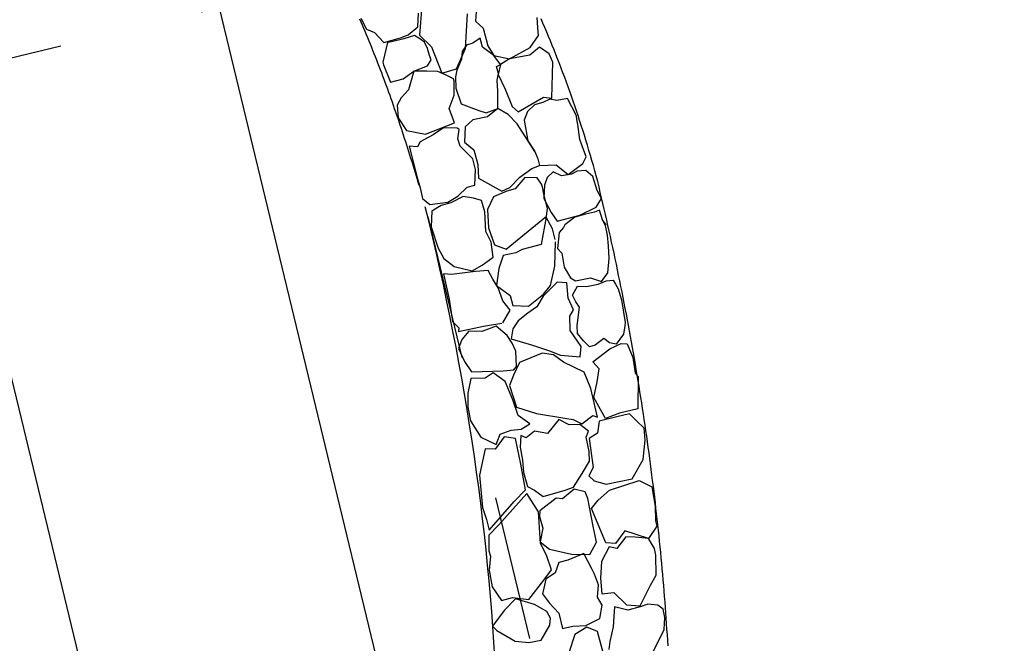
# Model space of a CAD drawing. Extents: x 447045 to 447634, y 442020 to 443192.
# Tile 17 of 82: x 447358.85 to 447362.26, y 442035.99 to 442038.15. Entities that reach past the tile are written whole.
import ezdxf

# ---------------------------------------------------------------- set-up
doc = ezdxf.new("R2010")
doc.units = 0
doc.header["$LTSCALE"] = 2
doc.header["$MEASUREMENT"] = 0
doc.linetypes.add('ACAD_ISO02W100', pattern=[0.5, 0.25, -0.25])
doc.linetypes.add('AUSGEZOGEN', pattern=[0])
doc.layers.add('DB-Andere_Planer', color=15, linetype='CONTINUOUS')
doc.layers.add('FBRTOP', color=250, linetype='AUSGEZOGEN')

msp = doc.modelspace()

# ---------------------------------------------------------------- linework, layer by layer
at = {"layer": 'DB-Andere_Planer', "linetype": 'ACAD_ISO02W100'}
for p, q in [((447359.966, 442038.2903), (447355.8159, 442037.2887)), ((447360.2635, 442037.4644), (447361.9291, 442030.5629))]:
    msp.add_line(p, q, dxfattribs=at)
at = {"layer": 'DB-Andere_Planer', "linetype": 'Continuous'}
for p, q in [((447360.4331, 442038.207), (447360.4284, 442038.1418)), ((447360.4319, 442034.5074), (447359.5435, 442038.1884)), ((447360.2294, 442038.1229), (447360.2318, 442038.1698)), ((447360.2426, 442038.1946), (447360.2354, 442038.0932)), ((447360.3935, 442038.0476), (447360.4009, 442038.1671)), ((447360.0336, 442038.1387), (447360.029, 442038.1495)), ((447360.0314, 442038.1528), (447360.0516, 442038.1141)), ((447360.0382, 442038.1278), (447360.0336, 442038.1387)), ((447360.4284, 442038.1418), (447360.4545, 442038.1181)), ((447360.6438, 442038.1188), (447360.6419, 442038.1551)), ((447360.6617, 442038.1348), (447360.6551, 442038.1499)), ((447360.6682, 442038.1196), (447360.6617, 442038.1348)), ((447360.0427, 442038.117), (447360.0382, 442038.1278)), ((447360.0472, 442038.1061), (447360.0427, 442038.117)), ((447360.0517, 442038.0952), (447360.0472, 442038.1061)), ((447360.0516, 442038.1141), (447360.0789, 442038.1029)), ((447360.0789, 442038.1029), (447360.1117, 442038.0686)), ((447360.1955, 442038.0942), (447360.2294, 442038.1229)), ((447360.4545, 442038.1181), (447360.4707, 442038.0565)), ((447360.6462, 442038.0921), (447360.6438, 442038.1188)), ((447360.6747, 442038.1044), (447360.6682, 442038.1196)), ((447360.6811, 442038.0891), (447360.6747, 442038.1044)), ((447360.0562, 442038.0843), (447360.0517, 442038.0952)), ((447360.0607, 442038.0734), (447360.0562, 442038.0843)), ((447360.0651, 442038.0624), (447360.0607, 442038.0734)), ((447360.1244, 442038.0684), (447360.1081, 442038.0004)), ((447360.1117, 442038.0686), (447360.1693, 442038.0838)), ((447360.1376, 442038.0702), (447360.1244, 442038.0684)), ((447360.1801, 442038.0805), (447360.1376, 442038.0702)), ((447360.1693, 442038.0838), (447360.1955, 442038.0942)), ((447360.2181, 442038.0924), (447360.1801, 442038.0805)), ((447360.2325, 442038.0836), (447360.2181, 442038.0924)), ((447360.2523, 442038.0693), (447360.2325, 442038.0836)), ((447360.2354, 442038.0932), (447360.2767, 442038.0533)), ((447360.263, 442038.0473), (447360.2523, 442038.0693)), ((447360.4194, 442038.066), (447360.3978, 442038.0594)), ((447360.4452, 442038.0831), (447360.4194, 442038.066)), ((447360.4527, 442038.0522), (447360.4452, 442038.0831)), ((447360.6179, 442038.0511), (447360.6462, 442038.0921)), ((447360.6875, 442038.0738), (447360.6811, 442038.0891)), ((447360.6938, 442038.0582), (447360.6875, 442038.0738)), ((447360.0695, 442038.0514), (447360.0651, 442038.0624)), ((447360.0739, 442038.0405), (447360.0695, 442038.0514)), ((447360.0783, 442038.0295), (447360.0739, 442038.0405)), ((447360.269, 442038.0228), (447360.263, 442038.0473)), ((447360.2767, 442038.0533), (447360.3122, 442037.9623)), ((447360.3631, 442037.9768), (447360.3935, 442038.0476)), ((447360.3828, 442038.0367), (447360.3797, 442038.01)), ((447360.3978, 442038.0594), (447360.3828, 442038.0367)), ((447360.4923, 442038.0236), (447360.4527, 442038.0522)), ((447360.4707, 442038.0565), (447360.4923, 442038.0236)), ((447360.5456, 442038.0119), (447360.6179, 442038.0511)), ((447360.6504, 442038.0522), (447360.6161, 442038.0248)), ((447360.6833, 442038.0287), (447360.6504, 442038.0522)), ((447360.7002, 442038.0427), (447360.6938, 442038.0582)), ((447360.7064, 442038.027), (447360.7002, 442038.0427)), ((447360.0826, 442038.0184), (447360.0783, 442038.0295)), ((447360.0869, 442038.0073), (447360.0826, 442038.0184)), ((447360.0912, 442037.9963), (447360.0869, 442038.0073)), ((447360.0956, 442037.9852), (447360.0912, 442037.9963)), ((447360.1081, 442038.0004), (447360.1103, 442037.9913)), ((447360.2626, 442037.9872), (447360.2753, 442038.008)), ((447360.2753, 442038.008), (447360.269, 442038.0228)), ((447360.3797, 442038.01), (447360.3643, 442037.9722)), ((447360.4923, 442038.0236), (447360.5456, 442038.0119)), ((447360.5149, 442037.9922), (447360.4923, 442038.0236)), ((447360.5456, 442038.0119), (447360.5149, 442037.9922)), ((447360.6161, 442038.0248), (447360.5456, 442038.0119)), ((447360.5456, 442038.0119), (447360.5456, 442038.0119)), ((447360.6956, 442038.0003), (447360.6833, 442038.0287)), ((447360.693, 442037.8756), (447360.6956, 442038.0003)), ((447360.6956, 442038.0003), (447360.6956, 442038.0003)), ((447360.7127, 442038.0112), (447360.7064, 442038.027)), ((447360.7188, 442037.9954), (447360.7127, 442038.0112)), ((447360.0998, 442037.974), (447360.0956, 442037.9852)), ((447360.104, 442037.9629), (447360.0998, 442037.974)), ((447360.1082, 442037.9517), (447360.104, 442037.9629)), ((447360.1103, 442037.9913), (447360.1345, 442037.9304)), ((447360.178, 442037.9422), (447360.2152, 442037.9689)), ((447360.2152, 442037.9689), (447360.1966, 442037.9045)), ((447360.2152, 442037.9689), (447360.2626, 442037.9872)), ((447360.2602, 442037.9689), (447360.2152, 442037.9689)), ((447360.2987, 442037.9673), (447360.2602, 442037.9689)), ((447360.3247, 442037.9558), (447360.2987, 442037.9673)), ((447360.3122, 442037.9623), (447360.3631, 442037.9768)), ((447360.3643, 442037.9722), (447360.359, 442037.9491)), ((447360.5017, 442037.9849), (447360.5149, 442037.9922)), ((447360.5076, 442037.9604), (447360.5017, 442037.9849)), ((447360.5149, 442037.9922), (447360.5069, 442037.9575)), ((447360.7249, 442037.9795), (447360.7188, 442037.9954)), ((447360.731, 442037.9635), (447360.7249, 442037.9795)), ((447360.737, 442037.9473), (447360.731, 442037.9635)), ((447359.777, 442032.9584), (447358.5714, 442037.9538)), ((447360.1124, 442037.9405), (447360.1082, 442037.9517)), ((447360.1166, 442037.9294), (447360.1124, 442037.9405)), ((447360.1207, 442037.9181), (447360.1166, 442037.9294)), ((447360.1345, 442037.9304), (447360.178, 442037.9422)), ((447360.3525, 442037.9421), (447360.3247, 442037.9558)), ((447360.3544, 442037.9344), (447360.3525, 442037.9421)), ((447360.3553, 442037.8855), (447360.3544, 442037.9344)), ((447360.359, 442037.9491), (447360.3603, 442037.9099)), ((447360.5035, 442037.9376), (447360.5076, 442037.9604)), ((447360.5058, 442037.9), (447360.5035, 442037.9376)), ((447360.5069, 442037.9575), (447360.5315, 442037.9062)), ((447360.7429, 442037.9312), (447360.737, 442037.9473)), ((447360.7488, 442037.9149), (447360.7429, 442037.9312)), ((447360.1248, 442037.9069), (447360.1207, 442037.9181)), ((447360.1289, 442037.8956), (447360.1248, 442037.9069)), ((447360.133, 442037.8844), (447360.1289, 442037.8956)), ((447360.1966, 442037.9045), (447360.172, 442037.8767)), ((447360.3603, 442037.9099), (447360.3788, 442037.8557)), ((447360.5053, 442037.8399), (447360.5058, 442037.9)), ((447360.5315, 442037.9062), (447360.5555, 442037.8465)), ((447360.7547, 442037.8985), (447360.7488, 442037.9149)), ((447360.7605, 442037.882), (447360.7547, 442037.8985)), ((447360.137, 442037.873), (447360.133, 442037.8844)), ((447360.141, 442037.8617), (447360.137, 442037.873)), ((447360.145, 442037.8504), (447360.141, 442037.8617)), ((447360.172, 442037.8767), (447360.1576, 442037.8514)), ((447360.3375, 442037.8403), (447360.3553, 442037.8855)), ((447360.5762, 442037.8284), (447360.6634, 442037.8794)), ((447360.661, 442037.8611), (447360.633, 442037.853)), ((447360.6855, 442037.8725), (447360.661, 442037.8611)), ((447360.6634, 442037.8794), (447360.693, 442037.8756)), ((447360.7099, 442037.8675), (447360.6855, 442037.8725)), ((447360.7463, 442037.8749), (447360.7099, 442037.8675)), ((447360.7615, 442037.8458), (447360.7463, 442037.8749)), ((447360.7663, 442037.8655), (447360.7605, 442037.882)), ((447360.7719, 442037.8489), (447360.7663, 442037.8655)), ((447360.1489, 442037.8391), (447360.145, 442037.8504)), ((447360.1529, 442037.8277), (447360.1489, 442037.8391)), ((447360.1568, 442037.8163), (447360.1529, 442037.8277)), ((447360.1576, 442037.8514), (447360.1615, 442037.8074)), ((447360.3564, 442037.7903), (447360.3375, 442037.8403)), ((447360.3788, 442037.8557), (447360.4403, 442037.8324)), ((447360.4403, 442037.8324), (447360.4653, 442037.8248)), ((447360.4653, 442037.8248), (447360.5053, 442037.8399)), ((447360.5053, 442037.8399), (447360.47, 442037.8109)), ((447360.5418, 442037.8187), (447360.5053, 442037.8399)), ((447360.5555, 442037.8465), (447360.5762, 442037.8284)), ((447360.6087, 442037.8294), (447360.5969, 442037.7993)), ((447360.633, 442037.853), (447360.6087, 442037.8294)), ((447360.7773, 442037.8142), (447360.7615, 442037.8458)), ((447360.7776, 442037.8322), (447360.7719, 442037.8489)), ((447360.7832, 442037.8153), (447360.7776, 442037.8322)), ((447360.1607, 442037.8049), (447360.1568, 442037.8163)), ((447360.1646, 442037.7934), (447360.1607, 442037.8049)), ((447360.1615, 442037.8074), (447360.1897, 442037.7637)), ((447360.1685, 442037.782), (447360.1646, 442037.7934)), ((447360.4195, 442037.8001), (447360.3926, 442037.7759)), ((447360.47, 442037.8109), (447360.4195, 442037.8001)), ((447360.5727, 442037.7866), (447360.5418, 442037.8187)), ((447360.5969, 442037.7993), (447360.6101, 442037.7275)), ((447360.7788, 442037.8023), (447360.7773, 442037.8142)), ((447360.7819, 442037.7839), (447360.7788, 442037.8023)), ((447360.7887, 442037.7984), (447360.7832, 442037.8153)), ((447360.7943, 442037.7814), (447360.7887, 442037.7984)), ((447360.1723, 442037.7706), (447360.1685, 442037.782)), ((447360.176, 442037.7592), (447360.1723, 442037.7706)), ((447360.1798, 442037.7476), (447360.176, 442037.7592)), ((447360.1897, 442037.7637), (447360.2555, 442037.751)), ((447360.2555, 442037.751), (447360.3564, 442037.7903)), ((447360.3184, 442037.7729), (447360.2818, 442037.7491)), ((447360.3649, 442037.7719), (447360.3184, 442037.7729)), ((447360.3717, 442037.7667), (447360.3649, 442037.7719)), ((447360.3672, 442037.7343), (447360.3717, 442037.7667)), ((447360.3926, 442037.7759), (447360.3903, 442037.7235)), ((447360.6339, 442037.6909), (447360.5727, 442037.7866)), ((447360.7889, 442037.7324), (447360.7819, 442037.7839)), ((447360.7997, 442037.7644), (447360.7943, 442037.7814)), ((447360.8051, 442037.7471), (447360.7997, 442037.7644)), ((447360.1835, 442037.7362), (447360.1798, 442037.7476)), ((447360.1873, 442037.7246), (447360.1835, 442037.7362)), ((447360.191, 442037.7131), (447360.1873, 442037.7246)), ((447360.2373, 442037.7248), (447360.2278, 442037.7075)), ((447360.2818, 442037.7491), (447360.2373, 442037.7248)), ((447360.376, 442037.7091), (447360.3672, 442037.7343)), ((447360.6101, 442037.7275), (447360.6339, 442037.6909)), ((447360.8115, 442037.6724), (447360.7889, 442037.7324)), ((447360.8104, 442037.7298), (447360.8051, 442037.7471)), ((447360.8158, 442037.7125), (447360.8104, 442037.7298)), ((447360.1946, 442037.7016), (447360.191, 442037.7131)), ((447360.1983, 442037.6901), (447360.1946, 442037.7016)), ((447360.2019, 442037.6785), (447360.1983, 442037.6901)), ((447360.2278, 442037.7075), (447360.1986, 442037.71)), ((447360.1986, 442037.71), (447360.2263, 442037.6007)), ((447360.4194, 442037.6651), (447360.376, 442037.7091)), ((447360.3903, 442037.7235), (447360.4225, 442037.6972)), ((447360.4225, 442037.6972), (447360.4362, 442037.646)), ((447360.6339, 442037.6909), (447360.644, 442037.6661)), ((447360.821, 442037.695), (447360.8158, 442037.7125)), ((447360.8261, 442037.6775), (447360.821, 442037.695)), ((447360.2054, 442037.6669), (447360.2019, 442037.6785)), ((447360.209, 442037.6553), (447360.2054, 442037.6669)), ((447360.4281, 442037.629), (447360.4194, 442037.6651)), ((447360.644, 442037.6661), (447360.6496, 442037.6429)), ((447360.7994, 442037.6491), (447360.8115, 442037.6724)), ((447360.8313, 442037.6598), (447360.8261, 442037.6775)), ((447360.8364, 442037.6422), (447360.8313, 442037.6598)), ((447360.2125, 442037.6437), (447360.209, 442037.6553)), ((447360.2161, 442037.6321), (447360.2125, 442037.6437)), ((447360.2195, 442037.6204), (447360.2161, 442037.6321)), ((447360.4263, 442037.574), (447360.4281, 442037.629)), ((447360.4362, 442037.646), (447360.4394, 442037.599)), ((447360.5818, 442037.602), (447360.6235, 442037.6325)), ((447360.6235, 442037.6325), (447360.6496, 442037.6429)), ((447360.6496, 442037.6429), (447360.7078, 442037.6447)), ((447360.7078, 442037.6447), (447360.7487, 442037.6109)), ((447360.7487, 442037.6109), (447360.7994, 442037.6491)), ((447360.7799, 442037.6229), (447360.7605, 442037.6128)), ((447360.8107, 442037.6249), (447360.7799, 442037.6229)), ((447360.8347, 442037.6048), (447360.8107, 442037.6249)), ((447360.8414, 442037.6243), (447360.8364, 442037.6422)), ((447360.8464, 442037.6064), (447360.8414, 442037.6243)), ((447360.223, 442037.6088), (447360.2195, 442037.6204)), ((447360.2265, 442037.5972), (447360.223, 442037.6088)), ((447360.2263, 442037.6007), (447360.2376, 442037.5653)), ((447360.2298, 442037.5854), (447360.2265, 442037.5972)), ((447360.4394, 442037.599), (447360.4394, 442037.599)), ((447360.4394, 442037.599), (447360.5197, 442037.5543)), ((447360.5468, 442037.5663), (447360.5818, 442037.602)), ((447360.5995, 442037.6009), (447360.5655, 442037.5619)), ((447360.6417, 442037.5999), (447360.5995, 442037.6009)), ((447360.6567, 442037.5783), (447360.6417, 442037.5999)), ((447360.6762, 442037.6006), (447360.6676, 442037.574)), ((447360.6973, 442037.6207), (447360.6762, 442037.6006)), ((447360.7264, 442037.6073), (447360.6973, 442037.6207)), ((447360.7605, 442037.6128), (447360.7264, 442037.6073)), ((447360.8491, 442037.5564), (447360.8347, 442037.6048)), ((447360.8347, 442037.6048), (447360.8347, 442037.6048)), ((447360.8511, 442037.5874), (447360.8464, 442037.6064)), ((447360.2332, 442037.5738), (447360.2298, 442037.5854)), ((447360.2376, 442037.5653), (447360.245, 442037.5289)), ((447360.3672, 442037.5366), (447360.3993, 442037.5675)), ((447360.3993, 442037.5675), (447360.4263, 442037.574)), ((447360.5367, 442037.5536), (447360.491, 442037.5342)), ((447360.5197, 442037.5543), (447360.5468, 442037.5663)), ((447360.5655, 442037.5619), (447360.5367, 442037.5536)), ((447360.6615, 442037.5641), (447360.6567, 442037.5783)), ((447360.664, 442037.5479), (447360.6615, 442037.5641)), ((447360.6676, 442037.574), (447360.665, 442037.5284)), ((447360.864, 442037.5287), (447360.8491, 442037.5564)), ((447360.8557, 442037.5683), (447360.8511, 442037.5874)), ((447360.8602, 442037.5492), (447360.8557, 442037.5683)), ((447360.245, 442037.5289), (447360.2706, 442037.5078)), ((447360.3327, 442037.516), (447360.3672, 442037.5366)), ((447360.3858, 442037.5354), (447360.3434, 442037.5139)), ((447360.422, 442037.5301), (447360.3858, 442037.5354)), ((447360.4494, 442037.5213), (447360.422, 442037.5301)), ((447360.4603, 442037.4819), (447360.4494, 442037.5213)), ((447360.491, 442037.5342), (447360.4696, 442037.4898)), ((447360.6771, 442037.4937), (447360.664, 442037.5479)), ((447360.665, 442037.5284), (447360.6903, 442037.4799)), ((447360.8454, 442037.4983), (447360.864, 442037.5287)), ((447360.8647, 442037.5302), (447360.8602, 442037.5492)), ((447360.8692, 442037.5111), (447360.8647, 442037.5302)), ((447360.2679, 442037.4462), (447360.2547, 442037.4998)), ((447360.2706, 442037.5078), (447360.3327, 442037.516)), ((447360.3093, 442037.5043), (447360.2778, 442037.4841)), ((447360.3434, 442037.5139), (447360.3093, 442037.5043)), ((447360.4696, 442037.4898), (447360.4737, 442037.4264)), ((447360.6736, 442037.4676), (447360.6771, 442037.4937)), ((447360.7893, 442037.4711), (447360.8454, 442037.4983)), ((447360.8575, 442037.4876), (447360.8401, 442037.4806)), ((447360.8682, 442037.4547), (447360.8575, 442037.4876)), ((447360.8736, 442037.492), (447360.8692, 442037.5111)), ((447360.878, 442037.4729), (447360.8736, 442037.492)), ((447360.2778, 442037.4841), (447360.2754, 442037.4303)), ((447360.464, 442037.4142), (447360.4603, 442037.4819)), ((447360.5348, 442037.3529), (447360.6736, 442037.4676)), ((447360.6732, 442037.4633), (447360.6553, 442037.3694)), ((447360.6954, 442037.4239), (447360.6732, 442037.4633)), ((447360.6903, 442037.4799), (447360.7113, 442037.4496)), ((447360.7113, 442037.4496), (447360.7893, 442037.4711)), ((447360.7718, 442037.4642), (447360.7376, 442037.4368)), ((447360.8089, 442037.4745), (447360.7718, 442037.4642)), ((447360.8401, 442037.4806), (447360.8089, 442037.4745)), ((447360.8806, 442037.4372), (447360.8682, 442037.4547)), ((447360.8783, 442037.4353), (447360.8682, 442037.4547)), ((447360.8824, 442037.4539), (447360.878, 442037.4729)), ((447360.8867, 442037.4348), (447360.8824, 442037.4539)), ((447360.2807, 442037.3924), (447360.2679, 442037.4462)), ((447360.2754, 442037.4303), (447360.2989, 442037.3562)), ((447360.4737, 442037.4264), (447360.4946, 442037.3684)), ((447360.7043, 442037.3868), (447360.6954, 442037.4239)), ((447360.733, 442037.4275), (447360.7181, 442037.4103)), ((447360.7376, 442037.4368), (447360.733, 442037.4275)), ((447360.8851, 442037.4015), (447360.8783, 442037.4353)), ((447360.8909, 442037.4156), (447360.8867, 442037.4348)), ((447360.2933, 442037.3386), (447360.2807, 442037.3924)), ((447360.4828, 442037.3768), (447360.464, 442037.4142)), ((447360.7181, 442037.4103), (447360.7121, 442037.3557)), ((447360.8887, 442037.3642), (447360.8851, 442037.4015)), ((447360.8952, 442037.3965), (447360.8909, 442037.4156)), ((447360.8994, 442037.3773), (447360.8952, 442037.3965)), ((447360.2989, 442037.3562), (447360.3187, 442037.3204)), ((447360.4897, 442037.3252), (447360.4828, 442037.3768)), ((447360.4946, 442037.3684), (447360.5348, 442037.3529)), ((447360.5895, 442037.3521), (447360.5686, 442037.3401)), ((447360.6553, 442037.3694), (447360.5895, 442037.3521)), ((447360.7029, 442037.2941), (447360.7049, 442037.3786)), ((447360.7049, 442037.3786), (447360.7049, 442037.3786)), ((447360.7121, 442037.3557), (447360.7271, 442037.3388)), ((447360.8909, 442037.3211), (447360.8887, 442037.3642)), ((447360.9035, 442037.3583), (447360.8994, 442037.3773)), ((447360.9076, 442037.3391), (447360.9035, 442037.3583)), ((447360.3054, 442037.2847), (447360.2933, 442037.3386)), ((447360.3187, 442037.3204), (447360.3548, 442037.2927)), ((447360.4515, 442037.2978), (447360.4897, 442037.3252)), ((447360.5247, 442037.3309), (447360.5088, 442037.2865)), ((447360.5686, 442037.3401), (447360.5247, 442037.3309)), ((447360.7271, 442037.3388), (447360.7348, 442037.2902)), ((447360.8866, 442037.271), (447360.8909, 442037.3211)), ((447360.9117, 442037.3199), (447360.9076, 442037.3391)), ((447360.9157, 442037.3008), (447360.9117, 442037.3199)), ((447360.3173, 442037.2308), (447360.3054, 442037.2847)), ((447360.3548, 442037.2927), (447360.417, 442037.2783)), ((447360.417, 442037.2783), (447360.4515, 442037.2978)), ((447360.5088, 442037.2865), (447360.5008, 442037.2271)), ((447360.6882, 442037.2276), (447360.7029, 442037.2941)), ((447360.7348, 442037.2902), (447360.7573, 442037.2534)), ((447360.9197, 442037.2816), (447360.9157, 442037.3008)), ((447360.9236, 442037.2625), (447360.9197, 442037.2816)), ((447360.346, 442037.2654), (447360.3173, 442037.2682)), ((447360.3173, 442037.2682), (447360.3371, 442037.1806)), ((447360.4289, 442037.2756), (447360.346, 442037.2654)), ((447360.4728, 442037.2792), (447360.4289, 442037.2756)), ((447360.4884, 442037.2493), (447360.4728, 442037.2792)), ((447360.507, 442037.2188), (447360.4884, 442037.2493)), ((447360.7573, 442037.2534), (447360.7746, 442037.2439)), ((447360.7746, 442037.2439), (447360.8267, 442037.2538)), ((447360.8267, 442037.2538), (447360.8639, 442037.2409)), ((447360.8639, 442037.2409), (447360.8866, 442037.271)), ((447360.9276, 442037.2433), (447360.9236, 442037.2625)), ((447360.3287, 442037.1768), (447360.3173, 442037.2308)), ((447360.5008, 442037.2271), (447360.5483, 442037.1924)), ((447360.5234, 442037.1738), (447360.507, 442037.2188)), ((447360.6861, 442037.2131), (447360.6621, 442037.1905)), ((447360.6632, 442037.1977), (447360.6882, 442037.2276)), ((447360.7107, 442037.2386), (447360.6861, 442037.2131)), ((447360.7447, 442037.237), (447360.7107, 442037.2386)), ((447360.7492, 442037.1835), (447360.7447, 442037.237)), ((447360.7635, 442037.1935), (447360.7818, 442037.2252)), ((447360.7818, 442037.2252), (447360.812, 442037.2243)), ((447360.812, 442037.2243), (447360.8526, 442037.2314)), ((447360.8526, 442037.2314), (447360.8809, 442037.2437)), ((447360.8809, 442037.2437), (447360.9051, 442037.2454)), ((447360.9051, 442037.2454), (447360.9123, 442037.2322)), ((447360.9123, 442037.2322), (447360.9218, 442037.2154)), ((447360.9218, 442037.2154), (447360.9338, 442037.1774)), ((447360.9314, 442037.2242), (447360.9276, 442037.2433)), ((447360.9353, 442037.2049), (447360.9314, 442037.2242)), ((447360.3371, 442037.1806), (447360.349, 442037.1023)), ((447360.5483, 442037.1924), (447360.5579, 442037.1583)), ((447360.6117, 442037.1559), (447360.6632, 442037.1977)), ((447360.6621, 442037.1905), (447360.6404, 442037.153)), ((447360.7673, 442037.1431), (447360.7492, 442037.1835)), ((447360.7759, 442037.1706), (447360.7635, 442037.1935)), ((447360.9391, 442037.1858), (447360.9353, 442037.2049)), ((447360.9429, 442037.1666), (447360.9391, 442037.1858)), ((447360.3398, 442037.1227), (447360.3287, 442037.1768)), ((447360.5479, 442037.1419), (447360.5234, 442037.1738)), ((447360.5579, 442037.1583), (447360.6117, 442037.1559)), ((447360.6404, 442037.153), (447360.6092, 442037.1315)), ((447360.7886, 442037.1519), (447360.7759, 442037.1706)), ((447360.7807, 442037.0886), (447360.7886, 442037.1519)), ((447360.9338, 442037.1774), (447360.9457, 442037.0998)), ((447360.9466, 442037.1474), (447360.9429, 442037.1666)), ((447360.9502, 442037.1282), (447360.9466, 442037.1474)), ((447360.3507, 442037.0687), (447360.3398, 442037.1227)), ((447360.5235, 442037.0982), (447360.5479, 442037.1419)), ((447360.6092, 442037.1315), (447360.5763, 442037.1054)), ((447360.7543, 442037.1217), (447360.7673, 442037.1431)), ((447360.7565, 442037.0719), (447360.7543, 442037.1217)), ((447360.9539, 442037.109), (447360.9502, 442037.1282)), ((447360.349, 442037.1023), (447360.3709, 442037.081)), ((447360.3698, 442037.0681), (447360.4564, 442037.0862)), ((447360.3709, 442037.081), (447360.3698, 442037.0681)), ((447360.4996, 442037.0869), (447360.451, 442037.0681)), ((447360.4564, 442037.0862), (447360.5195, 442037.0973)), ((447360.5383, 442037.0542), (447360.4996, 442037.0869)), ((447360.5579, 442037.0771), (447360.5524, 442037.0422)), ((447360.5763, 442037.1054), (447360.5579, 442037.0771)), ((447360.7818, 442037.0616), (447360.7807, 442037.0886)), ((447360.9446, 442037.0872), (447360.9405, 442037.059)), ((447360.9457, 442037.0998), (447360.9446, 442037.0872)), ((447360.9575, 442037.0898), (447360.9539, 442037.109)), ((447360.961, 442037.0706), (447360.9575, 442037.0898)), ((447360.3611, 442037.0145), (447360.3507, 442037.0687)), ((447360.4058, 442037.0698), (447360.3808, 442037.04)), ((447360.451, 442037.0681), (447360.4058, 442037.0698)), ((447360.5559, 442037.0276), (447360.5383, 442037.0542)), ((447360.7937, 442037.0164), (447360.7565, 442037.0719)), ((447360.8015, 442037.0363), (447360.7818, 442037.0616)), ((447360.8719, 442037.0438), (447360.8422, 442037.0203)), ((447360.8917, 442037.0295), (447360.8719, 442037.0438)), ((447360.9405, 442037.059), (447360.9148, 442037.0242)), ((447360.9645, 442037.0514), (447360.961, 442037.0706)), ((447360.968, 442037.0322), (447360.9645, 442037.0514)), ((447360.3713, 442036.9604), (447360.3611, 442037.0145)), ((447360.3808, 442037.04), (447360.37, 442037.0094)), ((447360.37, 442037.0094), (447360.3907, 442036.964)), ((447360.5524, 442037.0422), (447360.6261, 442037.0208)), ((447360.5682, 442036.9998), (447360.5559, 442037.0276)), ((447360.6261, 442037.0208), (447360.684, 442037.0012)), ((447360.7911, 442036.9808), (447360.7937, 442037.0164)), ((447360.8229, 442037.0156), (447360.8015, 442037.0363)), ((447360.8422, 442037.0203), (447360.8229, 442037.0156)), ((447360.9148, 442037.0242), (447360.8917, 442037.0295)), ((447360.8929, 442037.0079), (447360.9319, 442037.0269)), ((447360.9319, 442037.0269), (447360.9528, 442037.0251)), ((447360.9528, 442037.0251), (447360.9723, 442036.978)), ((447360.9714, 442037.0131), (447360.968, 442037.0322)), ((447360.9748, 442036.9938), (447360.9714, 442037.0131)), ((447360.5698, 442036.947), (447360.5682, 442036.9998)), ((447360.6594, 442036.9931), (447360.5803, 442036.9614)), ((447360.6986, 442036.9872), (447360.6594, 442036.9931)), ((447360.684, 442037.0012), (447360.7225, 442036.9867)), ((447360.7327, 442036.9618), (447360.6986, 442036.9872)), ((447360.7225, 442036.9867), (447360.7911, 442036.9808)), ((447360.834, 442036.9637), (447360.8929, 442037.0079)), ((447360.9723, 442036.978), (447360.9812, 442036.9243)), ((447360.9781, 442036.9747), (447360.9748, 442036.9938)), ((447360.9814, 442036.9554), (447360.9781, 442036.9747)), ((447360.3811, 442036.9063), (447360.3713, 442036.9604)), ((447360.3907, 442036.964), (447360.4145, 442036.9291)), ((447360.5803, 442036.9614), (447360.5601, 442036.9174)), ((447360.5614, 442036.9352), (447360.5698, 442036.947)), ((447360.7689, 442036.9453), (447360.7327, 442036.9618)), ((447360.804, 442036.9272), (447360.7689, 442036.9453)), ((447360.8563, 442036.9391), (447360.834, 442036.9637)), ((447360.9847, 442036.9362), (447360.9814, 442036.9554)), ((447360.4145, 442036.9291), (447360.5244, 442036.9319)), ((447360.4896, 442036.9255), (447360.462, 442036.9063)), ((447360.5306, 442036.8948), (447360.4896, 442036.9255)), ((447360.5244, 442036.9319), (447360.5614, 442036.9352)), ((447360.5601, 442036.9174), (447360.5463, 442036.8818)), ((447360.8273, 442036.8713), (447360.804, 442036.9272)), ((447360.8495, 442036.8939), (447360.8563, 442036.9391)), ((447360.9812, 442036.9243), (447360.9908, 442036.9129)), ((447360.9879, 442036.9169), (447360.9847, 442036.9362)), ((447360.9911, 442036.8978), (447360.9879, 442036.9169)), ((447360.9908, 442036.9129), (447360.9905, 442036.8011)), ((447360.3904, 442036.8522), (447360.3811, 442036.9063)), ((447360.4119, 442036.9054), (447360.4016, 442036.8553)), ((447360.462, 442036.9063), (447360.4119, 442036.9054)), ((447360.5571, 442036.8312), (447360.5306, 442036.8948)), ((447360.5463, 442036.8818), (447360.5701, 442036.8064)), ((447360.8381, 442036.8393), (447360.8495, 442036.8939)), ((447360.9942, 442036.8785), (447360.9911, 442036.8978)), ((447360.9973, 442036.8593), (447360.9942, 442036.8785)), ((447360.3995, 442036.7981), (447360.3904, 442036.8522)), ((447360.4016, 442036.8553), (447360.4022, 442036.8064)), ((447360.85, 442036.7717), (447360.8273, 442036.8713)), ((447360.8787, 442036.7673), (447360.8381, 442036.8393)), ((447361.0004, 442036.8401), (447360.9973, 442036.8593)), ((447361.0033, 442036.821), (447361.0004, 442036.8401)), ((447360.4022, 442036.8064), (447360.4107, 442036.7595)), ((447360.5758, 442036.777), (447360.5571, 442036.8312)), ((447360.5701, 442036.8064), (447360.6399, 442036.784)), ((447361.0063, 442036.8018), (447361.0033, 442036.821)), ((447360.4082, 442036.744), (447360.3995, 442036.7981)), ((447360.6162, 442036.7489), (447360.5758, 442036.777)), ((447360.6399, 442036.784), (447360.7374, 442036.7684)), ((447360.7967, 442036.7491), (447360.8345, 442036.7778)), ((447360.8345, 442036.7778), (447360.8345, 442036.7778)), ((447360.8345, 442036.7778), (447360.8345, 442036.7778)), ((447360.8345, 442036.7778), (447360.85, 442036.7717)), ((447360.917, 442036.7724), (447360.8564, 442036.7578)), ((447360.9261, 442036.7855), (447360.8787, 442036.7673)), ((447360.9608, 442036.783), (447360.917, 442036.7724)), ((447360.9905, 442036.8011), (447360.9261, 442036.7855)), ((447360.9857, 442036.759), (447360.9608, 442036.783)), ((447361.0093, 442036.7825), (447361.0063, 442036.8018)), ((447361.0122, 442036.7634), (447361.0093, 442036.7825)), ((447360.4166, 442036.6899), (447360.4082, 442036.744)), ((447360.4107, 442036.7595), (447360.4469, 442036.7024)), ((447360.587, 442036.7307), (447360.6162, 442036.7489)), ((447360.7163, 442036.7633), (447360.6776, 442036.7147)), ((447360.7527, 442036.7455), (447360.7163, 442036.7633)), ((447360.7374, 442036.7684), (447360.7664, 442036.7642)), ((447360.789, 442036.7458), (447360.7527, 442036.7455)), ((447360.7664, 442036.7642), (447360.7967, 442036.7491)), ((447360.8196, 442036.7238), (447360.789, 442036.7458)), ((447360.8564, 442036.7578), (447360.85, 442036.7167)), ((447361.0121, 442036.734), (447360.9857, 442036.759)), ((447361.015, 442036.7442), (447361.0122, 442036.7634)), ((447361.0179, 442036.7249), (447361.015, 442036.7442)), ((447360.4469, 442036.7024), (447360.5005, 442036.6776)), ((447360.5277, 442036.7038), (447360.496, 442036.6611)), ((447360.5005, 442036.6776), (447360.5143, 442036.7131)), ((447360.5143, 442036.7131), (447360.5517, 442036.7263)), ((447360.5669, 442036.6978), (447360.5277, 442036.7038)), ((447360.5517, 442036.7263), (447360.587, 442036.7307)), ((447360.5855, 442036.7079), (447360.5825, 442036.668)), ((447360.6042, 442036.6998), (447360.5855, 442036.7079)), ((447360.6321, 442036.7234), (447360.6042, 442036.6998)), ((447360.6776, 442036.7147), (447360.6321, 442036.7234)), ((447360.8108, 442036.7021), (447360.8196, 442036.7238)), ((447360.8213, 442036.6528), (447360.8108, 442036.7021)), ((447360.85, 442036.7167), (447360.8219, 442036.6977)), ((447361.0153, 442036.6925), (447361.0121, 442036.734)), ((447361.0206, 442036.7057), (447361.0179, 442036.7249)), ((447361.0233, 442036.6865), (447361.0206, 442036.7057)), ((447360.4246, 442036.6358), (447360.4166, 442036.6899)), ((447360.5857, 442036.6086), (447360.5669, 442036.6978)), ((447360.8219, 442036.6977), (447360.8352, 442036.5972)), ((447361.0084, 442036.6254), (447361.0153, 442036.6925)), ((447361.026, 442036.6673), (447361.0233, 442036.6865)), ((447360.4322, 442036.5818), (447360.4246, 442036.6358)), ((447360.4621, 442036.6627), (447360.4422, 442036.5711)), ((447360.496, 442036.6611), (447360.4621, 442036.6627)), ((447360.5825, 442036.668), (447360.5907, 442036.6224)), ((447360.8223, 442036.6195), (447360.8213, 442036.6528)), ((447361.0287, 442036.6482), (447361.026, 442036.6673)), ((447361.0313, 442036.629), (447361.0287, 442036.6482)), ((447360.6015, 442036.52), (447360.5857, 442036.6086)), ((447360.5907, 442036.6224), (447360.594, 442036.5798)), ((447360.7976, 442036.5771), (447360.8223, 442036.6195)), ((447360.9699, 442036.5588), (447361.0084, 442036.6254)), ((447361.0338, 442036.6099), (447361.0313, 442036.629)), ((447361.0363, 442036.5907), (447361.0338, 442036.6099)), ((447360.4395, 442036.5279), (447360.4322, 442036.5818)), ((447360.4422, 442036.5711), (447360.4525, 442036.4588)), ((447360.594, 442036.5798), (447360.6085, 442036.5315)), ((447360.7672, 442036.5292), (447360.7976, 442036.5771)), ((447360.8352, 442036.5972), (447360.8202, 442036.5691)), ((447360.8202, 442036.5691), (447360.8394, 442036.5519)), ((447361.0388, 442036.5714), (447361.0363, 442036.5907)), ((447361.0412, 442036.5523), (447361.0388, 442036.5714)), ((447360.8394, 442036.5519), (447360.8804, 442036.54)), ((447360.8804, 442036.54), (447360.9699, 442036.5588)), ((447360.8921, 442036.5196), (447360.9946, 442036.5525)), ((447360.9946, 442036.5525), (447361.0381, 442036.5303)), ((447361.0436, 442036.5332), (447361.0412, 442036.5523)), ((447361.046, 442036.514), (447361.0436, 442036.5332)), ((447360.4464, 442036.474), (447360.4395, 442036.5279)), ((447360.606, 442036.5071), (447360.5088, 442036.3996)), ((447360.5622, 442036.4797), (447360.6015, 442036.52)), ((447360.6464, 442036.444), (447360.606, 442036.5071)), ((447360.6085, 442036.5315), (447360.6325, 442036.5191)), ((447360.6325, 442036.5191), (447360.663, 442036.497)), ((447360.663, 442036.497), (447360.7387, 442036.5195)), ((447360.7701, 442036.5229), (447360.7292, 442036.4892)), ((447360.7387, 442036.5195), (447360.7672, 442036.5292)), ((447360.8073, 442036.5137), (447360.7701, 442036.5229)), ((447360.817, 442036.4908), (447360.8073, 442036.5137)), ((447360.8529, 442036.4843), (447360.8921, 442036.5196)), ((447361.0381, 442036.5303), (447361.0501, 442036.4637)), ((447361.0483, 442036.4948), (447361.046, 442036.514)), ((447360.453, 442036.4202), (447360.4464, 442036.474)), ((447360.4756, 442036.3804), (447360.5622, 442036.4797)), ((447360.7078, 442036.491), (447360.651, 442036.4479)), ((447360.7292, 442036.4892), (447360.7078, 442036.491)), ((447360.836, 442036.3946), (447360.817, 442036.4908)), ((447360.8299, 442036.4555), (447360.8529, 442036.4843)), ((447361.0506, 442036.4757), (447361.0483, 442036.4948)), ((447361.0527, 442036.4566), (447361.0506, 442036.4757)), ((447360.4525, 442036.4588), (447360.4667, 442036.4175)), ((447360.6531, 442036.3351), (447360.6464, 442036.444)), ((447360.651, 442036.4479), (447360.6502, 442036.4282)), ((447360.8791, 442036.3365), (447360.8299, 442036.4555)), ((447361.0501, 442036.4637), (447361.0513, 442036.4135)), ((447361.055, 442036.4375), (447361.0527, 442036.4566)), ((447361.0571, 442036.4184), (447361.055, 442036.4375)), ((447360.4592, 442036.3664), (447360.453, 442036.4202)), ((447360.4667, 442036.4175), (447360.4756, 442036.3804)), ((447360.5088, 442036.3996), (447360.4742, 442036.3633)), ((447360.6502, 442036.4282), (447360.6614, 442036.3875)), ((447361.0513, 442036.4135), (447361.056, 442036.3942)), ((447361.0592, 442036.3992), (447361.0571, 442036.4184)), ((447361.0612, 442036.3802), (447361.0592, 442036.3992)), ((447360.465, 442036.3128), (447360.4592, 442036.3664)), ((447360.4742, 442036.3633), (447360.4747, 442036.3088)), ((447360.6614, 442036.3875), (447360.6518, 442036.3403)), ((447360.8465, 442036.3397), (447360.836, 442036.3946)), ((447360.9453, 442036.3784), (447360.9122, 442036.3349)), ((447361.0267, 442036.3517), (447360.9453, 442036.3784)), ((447361.056, 442036.3942), (447361.0267, 442036.3517)), ((447361.0632, 442036.361), (447361.0612, 442036.3802)), ((447360.6518, 442036.3403), (447360.6846, 442036.3147)), ((447360.6742, 442036.294), (447360.6531, 442036.3351)), ((447360.8234, 442036.2964), (447360.8465, 442036.3397)), ((447360.9122, 442036.3349), (447360.8791, 442036.3365)), ((447360.9488, 442036.3581), (447360.9176, 442036.3178)), ((447360.9806, 442036.3562), (447360.9488, 442036.3581)), ((447361.0267, 442036.3517), (447360.9806, 442036.3562)), ((447361.0471, 442036.3177), (447361.0267, 442036.3517)), ((447361.0652, 442036.3419), (447361.0632, 442036.361)), ((447361.0671, 442036.3228), (447361.0652, 442036.3419)), ((447360.4706, 442036.2592), (447360.465, 442036.3128)), ((447360.4747, 442036.3088), (447360.4805, 442036.2906)), ((447360.6919, 442036.2436), (447360.6742, 442036.294)), ((447360.6846, 442036.3147), (447360.76, 442036.2979)), ((447360.8029, 442036.2998), (447360.7483, 442036.2768)), ((447360.76, 442036.2979), (447360.8234, 442036.2964)), ((447360.8312, 442036.2465), (447360.8029, 442036.2998)), ((447360.8903, 442036.3235), (447360.8645, 442036.2723)), ((447360.9176, 442036.3178), (447360.8903, 442036.3235)), ((447361.0527, 442036.2945), (447361.0471, 442036.3177)), ((447361.0531, 442036.2251), (447361.0527, 442036.2945)), ((447361.069, 442036.3038), (447361.0671, 442036.3228)), ((447361.0709, 442036.2847), (447361.069, 442036.3038)), ((447360.4805, 442036.2906), (447360.4755, 442036.2418)), ((447360.7166, 442036.2692), (447360.7044, 442036.2327)), ((447360.7483, 442036.2768), (447360.7166, 442036.2692)), ((447360.8645, 442036.2723), (447360.8609, 442036.2142)), ((447361.0727, 442036.2657), (447361.0709, 442036.2847)), ((447361.0744, 442036.2466), (447361.0727, 442036.2657)), ((447360.4757, 442036.2057), (447360.4706, 442036.2592)), ((447360.4755, 442036.2418), (447360.4866, 442036.1843)), ((447360.6643, 442036.2076), (447360.6919, 442036.2436)), ((447360.7044, 442036.2327), (447360.6719, 442036.2108)), ((447360.8396, 442036.2289), (447360.8312, 442036.2465)), ((447360.8542, 442036.1918), (447360.8396, 442036.2289)), ((447361.0761, 442036.2276), (447361.0744, 442036.2466)), ((447361.0778, 442036.2086), (447361.0761, 442036.2276)), ((447360.4804, 442036.1524), (447360.4757, 442036.2057)), ((447360.6132, 442036.1407), (447360.6643, 442036.2076)), ((447360.6719, 442036.2108), (447360.6654, 442036.1798)), ((447360.8505, 442036.1489), (447360.8542, 442036.1918)), ((447360.8609, 442036.2142), (447360.8656, 442036.1607)), ((447361.0342, 442036.1905), (447361.0531, 442036.2251)), ((447361.0794, 442036.1895), (447361.0778, 442036.2086)), ((447360.4866, 442036.1843), (447360.5189, 442036.1375)), ((447360.6654, 442036.1798), (447360.6603, 442036.1604)), ((447360.6603, 442036.1604), (447360.6847, 442036.1285)), ((447360.8656, 442036.1607), (447360.9067, 442036.1652)), ((447360.9067, 442036.1652), (447360.9511, 442036.1227)), ((447360.9983, 442036.1191), (447361.0342, 442036.1905)), ((447361.081, 442036.1706), (447361.0794, 442036.1895)), ((447361.0825, 442036.1515), (447361.081, 442036.1706)), ((447360.4848, 442036.0992), (447360.4804, 442036.1524)), ((447360.5189, 442036.1375), (447360.5569, 442036.1481)), ((447360.5664, 442036.1434), (447360.5272, 442036.1031)), ((447360.5569, 442036.1481), (447360.6132, 442036.1407)), ((447360.6329, 442036.123), (447360.5664, 442036.1434)), ((447360.6847, 442036.1285), (447360.7171, 442036.0929)), ((447360.8671, 442036.1207), (447360.8505, 442036.1489)), ((447361.0244, 442036.1241), (447360.9979, 442036.115)), ((447361.0591, 442036.1215), (447361.0244, 442036.1241)), ((447361.084, 442036.1325), (447361.0825, 442036.1515)), ((447361.0855, 442036.1135), (447361.084, 442036.1325)), ((447360.4889, 442036.0461), (447360.4848, 442036.0992)), ((447360.5272, 442036.1031), (447360.4871, 442036.0486)), ((447360.6749, 442036.0996), (447360.6329, 442036.123)), ((447360.6876, 442036.076), (447360.6749, 442036.0996)), ((447360.7171, 442036.0929), (447360.7299, 442036.04)), ((447360.8585, 442036.0753), (447360.8671, 442036.1207)), ((447360.9092, 442036.1154), (447360.9064, 442036.082)), ((447360.9557, 442036.1034), (447360.9092, 442036.1154)), ((447360.9511, 442036.1227), (447360.9983, 442036.1191)), ((447360.9979, 442036.115), (447360.9557, 442036.1034)), ((447361.0776, 442036.1069), (447361.0591, 442036.1215)), ((447361.0831, 442036.0783), (447361.0776, 442036.1069)), ((447361.0869, 442036.0946), (447361.0855, 442036.1135)), ((447361.0883, 442036.0756), (447361.0869, 442036.0946)), ((447360.6851, 442036.0516), (447360.6876, 442036.076)), ((447360.8098, 442036.0509), (447360.8585, 442036.0753)), ((447360.9064, 442036.082), (447360.9042, 442036.046)), ((447361.0809, 442036.0368), (447361.0831, 442036.0783)), ((447361.0896, 442036.0567), (447361.0883, 442036.0756)), ((447361.0908, 442036.0378), (447361.0896, 442036.0567)), ((447360.4871, 442036.0486), (447360.5018, 442036.034)), ((447360.4925, 442035.993), (447360.4889, 442036.0461)), ((447360.5018, 442036.034), (447360.5656, 442035.9962)), ((447360.6557, 442035.9997), (447360.6851, 442036.0516)), ((447360.7299, 442036.04), (447360.7656, 442036.0486)), ((447360.7656, 442036.0486), (447360.8098, 442036.0509)), ((447360.8137, 442036.045), (447360.7723, 442036.0196)), ((447360.8509, 442036.0302), (447360.8137, 442036.045)), ((447360.8711, 442035.9525), (447360.8509, 442036.0302)), ((447360.9042, 442036.046), (447360.8932, 442035.9956)), ((447361.0413, 442035.9577), (447361.0809, 442036.0368)), ((447361.0921, 442036.0188), (447361.0908, 442036.0378)), ((447360.4958, 442035.9402), (447360.4925, 442035.993)), ((447360.5656, 442035.9962), (447360.6127, 442035.9921)), ((447360.6127, 442035.9921), (447360.6557, 442035.9997)), ((447360.7723, 442036.0196), (447360.7513, 442035.9558)), ((447360.8932, 442035.9956), (447360.8891, 442035.9673)), ((447361.0933, 442036), (447361.0921, 442036.0188)), ((447361.0945, 442035.981), (447361.0933, 442036))]:
    msp.add_line(p, q, dxfattribs=at)
at = {"layer": 'FBRTOP', "color": 0}
msp.add_lwpolyline([(447358.9474, 442729.4133, 0.000005), (447365.2089, 442692.4394, -0.000003), (447371.4703, 442655.4655, -0.000003), (447379.8184, 442606.1674, 0.000003), (447388.1664, 442556.8693), (447409.0374, 442433.6245), (447425.7344, 442335.0285, -0.000003), (447426.4301, 442330.9203, -0.000001), (447429.9084, 442310.3793)], format="xyb", dxfattribs=at)
at = {"layer": 'FBRTOP', "color": 0, "const_width": 0.5}
for points in [[(447355.9895, 442728.9124, 0.000005), (447362.251, 442691.9385, -0.000003), (447368.5125, 442654.9646, -0.000003), (447376.8605, 442605.6665, 0.000003), (447385.2085, 442556.3684), (447406.0795, 442433.1236), (447422.7765, 442334.5276, -0.000003), (447423.4722, 442330.4194, -0.000001), (447426.9505, 442309.8784)], [(447328.3825, 442724.2376, 0.000005), (447334.644, 442687.2635, -0.000003), (447340.9055, 442650.2894, -0.000003), (447349.2535, 442600.9915, 0.000003), (447357.6015, 442551.6936), (447378.4725, 442428.4484), (447395.1695, 442329.8524, -0.000003), (447395.8652, 442325.7443, -0.000001), (447399.3435, 442305.2036)]]:
    msp.add_lwpolyline(points, format="xyb", dxfattribs=at)

doc.saveas('drawing.dxf')
